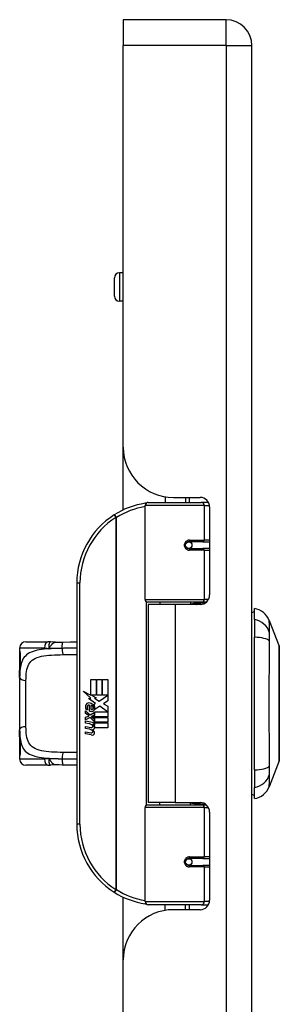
# Model space of a CAD drawing. Header units: inches. Extents: x 4 to 134, y 7 to 73.
# Tile 75 of 88: x 32.24 to 33.86, y 45.45 to 51.57. Entities that reach past the tile are written whole.
import ezdxf

# ---------------------------------------------------------------- set-up
doc = ezdxf.new("R2010")
doc.units = ezdxf.units.IN
doc.header["$MEASUREMENT"] = 0
doc.layers.add('Visible Edges(ANSI)', color=7, linetype='Continuous', lineweight=25)
doc.layers.add('Visible Tangent Edges(ANSI)', color=7, linetype='Continuous', lineweight=25)

msp = doc.modelspace()

# ---------------------------------------------------------------- linework, layer by layer
at = {"layer": 'Visible Edges(ANSI)'}
for p, q in [((32.8842, 51.5734), (32.8842, 51.4124)), ((33.5232, 51.5734), (32.8842, 51.5734)), ((32.8842, 48.9164), (32.8842, 51.4124)), ((33.6842, 15.9314), (33.6842, 51.4124)), ((32.8842, 50.0007), (32.8603, 50.0007)), ((32.8288, 49.855), (32.8288, 49.9692)), ((32.8842, 49.8235), (32.8603, 49.8235)), ((32.8842, 48.527), (32.8842, 48.9164)), ((33.1442, 48.6088), (33.1442, 48.5734)), ((33.1962, 48.6044), (33.3621, 48.6044)), ((33.2702, 48.6044), (33.2702, 48.5734)), ((33.0197, 47.9691), (33.0197, 48.5537)), ((33.0394, 48.5734), (33.3693, 48.5734)), ((33.4141, 48.5734), (33.3693, 48.5734)), ((33.4212, 48.5454), (33.4212, 47.998)), ((33.2866, 48.3287), (33.287, 48.3267)), ((33.2919, 48.3274), (33.2868, 48.3274)), ((33.3788, 48.3293), (33.2919, 48.3293)), ((33.2919, 48.286), (33.3788, 48.286)), ((33.2942, 48.3272), (33.2942, 48.3292)), ((33.2949, 48.2882), (33.2954, 48.286)), ((33.3788, 48.3293), (33.4212, 48.3293)), ((33.4212, 48.286), (33.3788, 48.286)), ((32.5947, 48.0734), (32.5947, 46.5734)), ((33.3731, 47.9533), (33.0354, 47.9533)), ((33.2072, 47.9389), (33.0392, 47.9389)), ((33.0392, 47.9389), (33.0392, 46.7079)), ((33.1117, 47.9533), (33.1117, 47.9389)), ((33.3621, 47.9389), (33.2072, 47.9389)), ((33.3027, 47.9533), (33.3027, 47.9389)), ((33.3731, 47.9533), (33.4008, 47.9533)), ((33.6999, 47.8459), (33.6999, 47.914)), ((33.6999, 47.8459), (33.6999, 47.7352)), ((33.7924, 47.84), (33.8545, 47.6803)), ((33.6999, 46.9117), (33.6999, 47.7352)), ((32.2787, 47.7073), (32.4141, 47.7073)), ((32.2393, 47.6679), (32.2393, 47.6482)), ((32.2393, 47.6482), (32.2393, 47.5244)), ((32.2393, 47.486), (32.2393, 47.5244)), ((32.2393, 47.486), (32.2393, 47.1608)), ((32.6826, 47.4734), (32.7147, 47.4734)), ((32.6826, 47.3764), (32.6826, 47.4734)), ((32.7147, 47.4734), (32.7147, 47.3747)), ((32.7192, 47.4734), (32.7513, 47.4734)), ((32.7192, 47.3747), (32.7192, 47.4734)), ((32.7513, 47.4734), (32.7513, 47.3747)), ((32.7555, 47.3747), (32.7555, 47.4734)), ((32.7555, 47.4734), (32.7876, 47.4734)), ((32.7876, 47.4734), (32.7876, 47.3396)), ((32.6349, 47.4013), (32.6826, 47.3764)), ((32.6811, 47.3574), (32.6349, 47.4013)), ((32.6859, 47.3747), (32.7153, 47.3594)), ((32.7147, 47.3747), (32.6859, 47.3747)), ((32.7513, 47.3747), (32.7192, 47.3747)), ((32.7333, 47.3378), (32.787, 47.3747)), ((32.787, 47.3747), (32.7555, 47.3747)), ((32.6669, 47.3554), (32.6811, 47.3574)), ((32.711, 47.324), (32.6669, 47.3554)), ((32.673, 47.2769), (32.673, 47.3135)), ((32.682, 47.312), (32.682, 47.288)), ((32.6994, 47.3171), (32.711, 47.324)), ((32.7153, 47.3594), (32.7053, 47.3575)), ((32.7053, 47.3575), (32.7333, 47.3378)), ((32.7374, 47.3078), (32.7075, 47.2871)), ((32.7864, 47.2712), (32.7374, 47.3078)), ((32.7876, 47.3396), (32.7615, 47.322)), ((32.7615, 47.322), (32.7876, 47.3081)), ((32.7876, 47.3081), (32.7876, 47.2412)), ((32.6493, 47.2781), (32.6772, 47.2535)), ((32.6493, 47.2619), (32.6493, 47.2781)), ((32.6688, 47.2484), (32.6493, 47.2619)), ((32.6493, 47.2385), (32.6688, 47.246)), ((32.661, 47.2835), (32.652, 47.2835)), ((32.6688, 47.246), (32.6688, 47.2484)), ((32.6772, 47.2535), (32.7039, 47.2673)), ((32.7039, 47.2511), (32.6855, 47.2433)), ((32.6855, 47.2433), (32.6855, 47.2412)), ((32.6855, 47.2412), (32.7039, 47.2279)), ((32.6891, 47.2412), (32.7068, 47.2487)), ((32.7876, 47.2412), (32.6891, 47.2412)), ((32.7039, 47.2673), (32.7039, 47.2511)), ((32.7068, 47.2712), (32.7864, 47.2712)), ((32.7068, 47.2487), (32.7068, 47.2712)), ((32.6493, 47.2223), (32.6493, 47.2385)), ((32.6774, 47.2358), (32.6493, 47.2223)), ((32.6493, 47.2154), (32.7039, 47.2058)), ((32.6493, 47.2022), (32.6493, 47.2154)), ((32.6718, 47.1983), (32.6493, 47.2022)), ((32.6493, 47.1815), (32.6838, 47.1754)), ((32.6493, 47.1683), (32.6493, 47.1815)), ((32.7039, 47.2115), (32.6774, 47.2358)), ((32.6943, 47.1953), (32.6943, 47.1924)), ((32.7039, 47.1944), (32.6943, 47.1953)), ((32.6964, 47.237), (32.7876, 47.237)), ((32.7068, 47.2295), (32.6964, 47.237)), ((32.7006, 47.1914), (32.7068, 47.1908)), ((32.7039, 47.2279), (32.7039, 47.2115)), ((32.7039, 47.2058), (32.7039, 47.1944)), ((32.7068, 47.2073), (32.7068, 47.2295)), ((32.7876, 47.2073), (32.7068, 47.2073)), ((32.7068, 47.2031), (32.7876, 47.2031)), ((32.7068, 47.1908), (32.7068, 47.2031)), ((32.7876, 47.237), (32.7876, 47.2073)), ((32.7876, 47.2031), (32.7876, 47.1734)), ((32.2393, 47.1224), (32.2393, 47.1608)), ((32.2393, 47.1224), (32.2393, 46.9986)), ((32.6718, 47.1644), (32.6493, 47.1683)), ((32.6493, 47.1479), (32.6838, 47.1418)), ((32.6493, 47.1347), (32.6493, 47.1479)), ((32.6836, 47.1281), (32.6493, 47.1347)), ((32.7876, 47.1734), (32.7081, 47.1734)), ((32.2393, 46.9986), (32.2393, 46.9789)), ((32.4141, 46.9396), (32.2787, 46.9396)), ((33.8545, 46.9665), (33.7924, 46.8068)), ((33.6999, 46.9117), (33.6999, 46.8009)), ((33.6999, 46.7329), (33.6999, 46.8009)), ((33.0354, 46.6935), (33.3731, 46.6935)), ((33.2072, 46.7079), (33.0392, 46.7079)), ((33.1117, 46.6935), (33.1117, 46.7079)), ((33.2072, 46.7079), (33.3621, 46.7079)), ((33.3027, 46.6935), (33.3027, 46.7079)), ((33.4008, 46.6935), (33.3731, 46.6935)), ((33.0197, 46.0931), (33.0197, 46.6778)), ((33.4212, 46.6489), (33.4212, 46.1015)), ((33.3788, 46.3608), (33.2919, 46.3608)), ((33.2949, 46.3586), (33.2954, 46.3608)), ((33.3788, 46.3608), (33.4212, 46.3608)), ((33.2866, 46.3182), (33.287, 46.3201)), ((33.2868, 46.3195), (33.2919, 46.3195)), ((33.2919, 46.3175), (33.3788, 46.3175)), ((33.2942, 46.3196), (33.2942, 46.3176)), ((33.4212, 46.3175), (33.3788, 46.3175)), ((32.8842, 45.7304), (32.8842, 46.1199)), ((33.3693, 46.0734), (33.0394, 46.0734)), ((33.1442, 46.0381), (33.1442, 46.0734)), ((33.3621, 46.0424), (33.1962, 46.0424)), ((33.2702, 46.0424), (33.2702, 46.0734)), ((33.3693, 46.0734), (33.4141, 46.0734)), ((32.8842, 35.2649), (32.8842, 45.7304))]:
    msp.add_line(p, q, dxfattribs=at)
at = {"layer": 'Visible Edges(ANSI)', "flags": 128}
for points in [[(33.0267, 48.5688), (33.0264, 48.5687), (33.0262, 48.5687), (33.0259, 48.5687), (33.0257, 48.5686), (33.0254, 48.5686), (33.0252, 48.5686), (33.0249, 48.5685), (33.0247, 48.5685), (33.0244, 48.5685), (33.0242, 48.5684), (33.0239, 48.5684), (33.0237, 48.5684), (33.0234, 48.5683), (33.0232, 48.5683), (33.023, 48.5683), (33.0227, 48.5682), (33.0225, 48.5682), (33.0222, 48.5681), (33.022, 48.5681), (33.0217, 48.5681), (33.0215, 48.568), (33.0212, 48.568), (33.021, 48.568), (33.0207, 48.5679)], [(33.2919, 48.286), (33.2892, 48.2862), (33.2866, 48.2867), (33.284, 48.2875), (33.2815, 48.2887), (33.2792, 48.2901), (33.277, 48.2919), (33.2751, 48.294), (33.2734, 48.2964), (33.272, 48.299), (33.271, 48.3018), (33.2704, 48.3047), (33.2702, 48.3077), (33.2704, 48.3106), (33.271, 48.3135), (33.272, 48.3163), (33.2733, 48.3189), (33.275, 48.3213), (33.277, 48.3234), (33.2792, 48.3252), (33.2815, 48.3267), (33.284, 48.3279), (33.2866, 48.3287), (33.2892, 48.3292), (33.2919, 48.3293)], [(33.3389, 47.9389), (33.3414, 47.9399), (33.3439, 47.9409), (33.3464, 47.9418), (33.349, 47.9427), (33.3515, 47.9435), (33.354, 47.9443), (33.3566, 47.9451), (33.3591, 47.9459), (33.3617, 47.9466), (33.3642, 47.9472), (33.3668, 47.9479), (33.3694, 47.9485), (33.3719, 47.949), (33.3745, 47.9496), (33.3771, 47.9501), (33.3797, 47.9505), (33.3822, 47.9509), (33.3848, 47.9513), (33.3874, 47.9517), (33.39, 47.952), (33.3926, 47.9523), (33.3952, 47.9525), (33.3978, 47.9528), (33.4003, 47.9529)], [(32.4313, 47.706), (32.4305, 47.7061), (32.4298, 47.7062), (32.4291, 47.7063), (32.4284, 47.7064), (32.4277, 47.7065), (32.4269, 47.7066), (32.4262, 47.7067), (32.4255, 47.7067), (32.4248, 47.7068), (32.424, 47.7069), (32.4233, 47.7069), (32.4226, 47.707), (32.4219, 47.707), (32.4212, 47.7071), (32.4205, 47.7071), (32.4197, 47.7071), (32.419, 47.7072), (32.4183, 47.7072), (32.4176, 47.7072), (32.4169, 47.7072), (32.4162, 47.7073), (32.4155, 47.7073), (32.4148, 47.7073), (32.4141, 47.7073)], [(32.4616, 47.7045), (32.4464, 47.7045), (32.4313, 47.706)], [(32.4616, 47.7045), (32.4854, 47.7053), (32.5097, 47.7058)], [(32.5097, 47.7058), (32.5525, 47.7065), (32.5947, 47.7071)], [(33.8548, 46.9683), (33.8548, 46.9687), (33.8548, 46.97), (33.8548, 46.9722), (33.8548, 46.9751), (33.8548, 46.9789), (33.8549, 46.9836), (33.8549, 46.989), (33.8549, 46.9953), (33.8549, 47.0024), (33.8549, 47.0103), (33.8549, 47.0188), (33.855, 47.0281), (33.855, 47.0381), (33.855, 47.0488), (33.855, 47.0602), (33.855, 47.0721), (33.855, 47.0847), (33.855, 47.0979), (33.855, 47.1116), (33.855, 47.1258), (33.8549, 47.1405), (33.8549, 47.1556), (33.8549, 47.1712), (33.8549, 47.1872), (33.8549, 47.2035), (33.8549, 47.2201), (33.8548, 47.237), (33.8548, 47.254), (33.8548, 47.2712), (33.8548, 47.2884), (33.8548, 47.3058), (33.8548, 47.3233), (33.8548, 47.3408), (33.8548, 47.3583), (33.8548, 47.3756), (33.8548, 47.3928), (33.8548, 47.4098), (33.8549, 47.4266), (33.8549, 47.4431), (33.8549, 47.4595), (33.8549, 47.4755), (33.8549, 47.4911), (33.8549, 47.5064), (33.855, 47.5211), (33.855, 47.5353), (33.855, 47.549), (33.855, 47.5622), (33.855, 47.5748), (33.855, 47.5867), (33.855, 47.5981), (33.855, 47.6087), (33.855, 47.6187), (33.8549, 47.628), (33.8549, 47.6366), (33.8549, 47.6444), (33.8549, 47.6515), (33.8549, 47.6578), (33.8549, 47.6633), (33.8548, 47.6679), (33.8548, 47.6717), (33.8548, 47.6747), (33.8548, 47.6768), (33.8548, 47.6781), (33.8548, 47.6785)], [(32.2432, 47.5841), (32.2441, 47.591), (32.2448, 47.5993), (32.245, 47.6082), (32.2448, 47.6172), (32.2442, 47.6256), (32.2433, 47.6328), (32.2424, 47.638), (32.242, 47.6396), (32.2418, 47.6403)], [(32.2393, 47.5244), (32.2395, 47.5399), (32.2402, 47.5551), (32.2413, 47.5698), (32.2432, 47.5841)], [(32.2432, 47.0628), (32.2413, 47.077), (32.2402, 47.0917), (32.2395, 47.1069), (32.2393, 47.1224)], [(32.2418, 47.0066), (32.242, 47.0072), (32.2424, 47.0088), (32.2433, 47.0141), (32.2442, 47.0213), (32.2448, 47.0296), (32.245, 47.0387), (32.2448, 47.0476), (32.2441, 47.0559), (32.2432, 47.0628)], [(32.4141, 46.9396), (32.4148, 46.9396), (32.4155, 46.9396), (32.4162, 46.9396), (32.4169, 46.9396), (32.4176, 46.9396), (32.4183, 46.9396), (32.419, 46.9397), (32.4197, 46.9397), (32.4205, 46.9397), (32.4212, 46.9398), (32.4219, 46.9398), (32.4226, 46.9399), (32.4233, 46.9399), (32.424, 46.94), (32.4248, 46.9401), (32.4255, 46.9401), (32.4262, 46.9402), (32.4269, 46.9403), (32.4277, 46.9404), (32.4284, 46.9404), (32.4291, 46.9405), (32.4298, 46.9406), (32.4305, 46.9407), (32.4313, 46.9408)], [(32.4616, 46.9424), (32.4464, 46.9423), (32.4313, 46.9408)], [(32.5097, 46.941), (32.4854, 46.9415), (32.4616, 46.9424)], [(32.5947, 46.9398), (32.5525, 46.9403), (32.5097, 46.941)], [(33.4003, 46.6939), (33.3978, 46.6941), (33.3952, 46.6943), (33.3926, 46.6946), (33.39, 46.6948), (33.3874, 46.6952), (33.3848, 46.6955), (33.3822, 46.6959), (33.3797, 46.6963), (33.3771, 46.6968), (33.3745, 46.6973), (33.3719, 46.6978), (33.3694, 46.6984), (33.3668, 46.699), (33.3642, 46.6996), (33.3617, 46.7003), (33.3591, 46.701), (33.3566, 46.7017), (33.354, 46.7025), (33.3515, 46.7033), (33.349, 46.7042), (33.3464, 46.7051), (33.3439, 46.706), (33.3414, 46.7069), (33.3389, 46.7079)], [(33.2919, 46.3175), (33.2892, 46.3177), (33.2866, 46.3182), (33.284, 46.319), (33.2815, 46.3202), (33.2792, 46.3216), (33.277, 46.3235), (33.275, 46.3256), (33.2733, 46.328), (33.272, 46.3306), (33.271, 46.3334), (33.2704, 46.3362), (33.2702, 46.3392), (33.2704, 46.3422), (33.271, 46.345), (33.272, 46.3478), (33.2734, 46.3504), (33.2751, 46.3528), (33.277, 46.3549), (33.2792, 46.3567), (33.2815, 46.3582), (33.284, 46.3593), (33.2866, 46.3602), (33.2892, 46.3607), (33.2919, 46.3608)], [(33.0207, 46.0789), (33.021, 46.0789), (33.0212, 46.0789), (33.0215, 46.0788), (33.0217, 46.0788), (33.022, 46.0787), (33.0222, 46.0787), (33.0225, 46.0787), (33.0227, 46.0786), (33.023, 46.0786), (33.0232, 46.0786), (33.0234, 46.0785), (33.0237, 46.0785), (33.0239, 46.0785), (33.0242, 46.0784), (33.0244, 46.0784), (33.0247, 46.0784), (33.0249, 46.0783), (33.0252, 46.0783), (33.0254, 46.0782), (33.0257, 46.0782), (33.0259, 46.0782), (33.0262, 46.0781), (33.0264, 46.0781), (33.0267, 46.0781)]]:
    msp.add_lwpolyline(points, dxfattribs=at)
at = {"layer": 'Visible Edges(ANSI)'}
for centre in [(33.2919, 48.3077), (33.2919, 46.3392)]:
    msp.add_circle(centre, 0.0197, dxfattribs=at)
for centre, radius, start, end in [((33.5232, 51.4124), 0.161, 0, 90), ((32.8603, 49.9692), 0.0315, 90, 180), ((32.8603, 49.855), 0.0315, 180, 270), ((33.1962, 48.9164), 0.312, 180, 270), ((33.3621, 48.5454), 0.0591, 0, 90), ((33.0947, 48.0734), 0.5, 98.5081, 122.23771), ((33.0394, 48.5537), 0.0197, 90, 180), ((33.0947, 48.0734), 0.5, 122.23771, 180), ((33.2919, 48.3077), 0.0217, 279.14701, 90), ((33.3621, 47.998), 0.0591, 270, 0), ((33.0354, 47.9691), 0.0157, 180, 270), ((33.6823, 47.7972), 0.1181, 21.25051, 81.39905), ((33.7078, 47.8549), 0.0394, 101.53696, 126.8699), ((32.2787, 47.6679), 0.0394, 90, 180), ((33.8499, 47.6785), 0.00492, 0.20877, 21.25051), ((32.259, 47.6482), 0.0197, 180, 213.12003), ((32.71, 47.3016), 0.0607, 171.56052, 197.33425), ((32.6694, 47.3076), 0.0197, 86.56465, 171.56052), ((32.6894, 47.2953), 0.0307, 154.67838, 202.56091), ((32.6703, 47.3043), 0.0096, 73.52609, 154.67838), ((32.6682, 47.2876), 0.0398, 44.16843, 86.56465), ((32.68, 47.2953), 0.0168, 19.37968, 82.99755), ((32.6753, 47.2945), 0.0299, 350.40854, 44.16843), ((32.6753, 47.2945), 0.033, 347.07905, 43.17854), ((32.6844, 47.3027), 0.0282, 246.15553, 293.84447), ((32.6866, 47.2964), 0.00955, 241.45471, 321.16516), ((32.6855, 47.2973), 0.0109, 321.16516, 19.37968), ((32.6897, 47.2908), 0.0152, 293.84447, 355.08017), ((32.6637, 47.1525), 0.0465, 57.59924, 80), ((32.6819, 47.1811), 0.0126, 6.03001, 57.59924), ((32.6885, 47.1818), 0.006, 293.55712, 6.03001), ((32.6814, 47.1721), 0.024, 359.47765, 57.41137), ((32.6841, 47.1739), 0.024, 358.79525, 46.5849), ((32.6644, 47.1185), 0.0465, 58.55841, 80.82565), ((32.6891, 47.1563), 0.0288, 259, 288.47479), ((32.6859, 47.1876), 0.0123, 260, 293.55712), ((32.6859, 47.154), 0.0123, 259.9922, 293.54875), ((32.6819, 47.1475), 0.0126, 6.10268, 57.60833), ((32.6885, 47.1482), 0.006, 293.54875, 6.10268), ((32.6898, 47.1899), 0.0288, 273.6169, 286.9928), ((32.6808, 47.1391), 0.0246, 359.6788, 63.95078), ((32.6952, 47.172), 0.0101, 286.9928, 359.47765), ((32.6949, 47.139), 0.0105, 288.47479, 359.6788), ((32.259, 46.9986), 0.0197, 146.88001, 180), ((32.2787, 46.9789), 0.0394, 180, 270), ((33.8499, 46.9683), 0.00492, 338.74949, 359.79123), ((33.7078, 46.7919), 0.0394, 233.1301, 258.46304), ((33.6823, 46.8497), 0.1181, 278.60095, 338.74949), ((33.0354, 46.6778), 0.0157, 90, 180), ((33.3621, 46.6489), 0.0591, 0, 90), ((33.0947, 46.5734), 0.5, 180, 237.76229), ((33.2919, 46.3392), 0.0217, 270, 80.85299), ((33.0947, 46.5734), 0.5, 237.76229, 261.4919), ((33.0394, 46.0931), 0.0197, 180, 270), ((33.3621, 46.1015), 0.0591, 270, 0), ((33.1962, 45.7304), 0.312, 90, 180)]:
    msp.add_arc(centre, radius, start, end, dxfattribs=at)
at = {"layer": 'Visible Tangent Edges(ANSI)'}
for p, q in [((33.5232, 51.4124), (33.5232, 51.5734)), ((33.5232, 51.4124), (32.8842, 51.4124)), ((33.5232, 51.4124), (33.5232, 15.9314)), ((33.5232, 51.4124), (33.6842, 51.4124)), ((32.8603, 50.0007), (32.8603, 49.8235)), ((33.295, 48.6044), (33.295, 48.5734)), ((33.3883, 48.5537), (33.0197, 48.5537)), ((33.3883, 48.5537), (33.4206, 48.5537)), ((33.3883, 48.5537), (33.3883, 48.3392)), ((32.828, 48.4963), (32.8385, 48.4797)), ((32.8385, 48.4797), (32.8385, 46.1672)), ((32.8385, 48.4797), (32.8422, 48.4797)), ((32.8422, 46.1672), (32.8422, 48.4797)), ((33.295, 48.3291), (33.295, 48.3271)), ((33.295, 48.2883), (33.295, 48.2875)), ((33.2966, 48.3392), (33.3883, 48.3392)), ((33.4212, 48.3392), (33.3883, 48.3392)), ((33.3883, 48.2762), (33.2966, 48.2762)), ((33.3883, 48.2762), (33.3883, 47.9691)), ((33.3883, 48.2762), (33.4212, 48.2762)), ((32.5947, 48.0734), (32.6144, 48.0734)), ((32.6144, 46.5734), (32.6144, 48.0734)), ((33.0197, 47.9691), (33.3883, 47.9691)), ((33.0274, 47.9556), (33.0274, 46.6913)), ((33.2072, 47.9389), (33.2072, 46.7079)), ((33.4137, 47.9691), (33.3883, 47.9691)), ((32.394, 47.6679), (32.2393, 47.6679)), ((32.2393, 47.6482), (32.2399, 47.6482)), ((32.2787, 47.1794), (32.2787, 47.4675)), ((32.2399, 46.9986), (32.2393, 46.9986)), ((32.2393, 46.9789), (32.394, 46.9789)), ((33.3883, 46.6778), (33.0197, 46.6778)), ((33.3883, 46.6778), (33.4137, 46.6778)), ((33.3883, 46.6778), (33.3883, 46.3707)), ((32.6144, 46.5734), (32.5947, 46.5734)), ((33.295, 46.3593), (33.295, 46.3586)), ((33.2966, 46.3707), (33.3883, 46.3707)), ((33.4212, 46.3707), (33.3883, 46.3707)), ((33.295, 46.3197), (33.295, 46.3178)), ((33.3883, 46.3077), (33.2966, 46.3077)), ((33.3883, 46.3077), (33.3883, 46.0931)), ((33.3883, 46.3077), (33.4212, 46.3077)), ((32.8385, 46.1672), (32.828, 46.1505)), ((32.8422, 46.1672), (32.8385, 46.1672)), ((33.0197, 46.0931), (33.3883, 46.0931)), ((33.4206, 46.0931), (33.3883, 46.0931)), ((33.295, 46.0734), (33.295, 46.0424))]:
    msp.add_line(p, q, dxfattribs=at)
at = {"layer": 'Visible Tangent Edges(ANSI)', "flags": 128}
for points in [[(33.2966, 48.3392), (33.2925, 48.3389), (33.2885, 48.3382), (33.2845, 48.337), (33.2807, 48.3354), (33.277, 48.3332), (33.2737, 48.3305), (33.2707, 48.3275), (33.2681, 48.324), (33.2661, 48.3202), (33.2646, 48.3161), (33.2636, 48.3119), (33.2633, 48.3076), (33.2636, 48.3033), (33.2646, 48.2991), (33.2661, 48.2951), (33.2682, 48.2913), (33.2707, 48.2878), (33.2737, 48.2848), (33.2771, 48.2822), (33.2807, 48.28), (33.2846, 48.2783), (33.2885, 48.2771), (33.2925, 48.2764), (33.2966, 48.2762)], [(33.4006, 47.9532), (33.3965, 47.9531), (33.3923, 47.9529), (33.3882, 47.9527), (33.384, 47.9525), (33.3799, 47.9522), (33.3757, 47.9519), (33.3716, 47.9515), (33.3674, 47.9511), (33.3633, 47.9507), (33.3592, 47.9503), (33.3551, 47.9498), (33.351, 47.9492), (33.3469, 47.9486), (33.3428, 47.948), (33.3387, 47.9474), (33.3346, 47.9467), (33.3306, 47.9459), (33.3265, 47.9452), (33.3225, 47.9444), (33.3185, 47.9435), (33.3145, 47.9426), (33.3105, 47.9417), (33.3066, 47.9407), (33.3026, 47.9397)], [(33.7939, 47.7634), (33.7938, 47.7716), (33.7937, 47.7771), (33.7937, 47.7825), (33.7936, 47.7877), (33.7936, 47.7926), (33.7935, 47.7973), (33.7934, 47.8018), (33.7933, 47.806), (33.7933, 47.81), (33.7932, 47.8138), (33.7931, 47.8174), (33.793, 47.8207), (33.7929, 47.8237), (33.7928, 47.8265), (33.7928, 47.829), (33.7927, 47.8313), (33.7926, 47.8334), (33.7925, 47.8351), (33.7925, 47.8366), (33.7924, 47.8378), (33.7924, 47.8388), (33.7924, 47.8395), (33.7924, 47.8399), (33.7924, 47.84)], [(33.7939, 47.712), (33.7939, 47.7148), (33.7938, 47.7175), (33.7938, 47.7202), (33.7938, 47.7229), (33.7938, 47.7255), (33.7938, 47.728), (33.7938, 47.7305), (33.7937, 47.733), (33.7937, 47.7354), (33.7937, 47.7377), (33.7937, 47.74), (33.7937, 47.7422), (33.7937, 47.7443), (33.7937, 47.7464), (33.7937, 47.7484), (33.7937, 47.7504), (33.7938, 47.7523), (33.7938, 47.7541), (33.7938, 47.7558), (33.7938, 47.7575), (33.7938, 47.7591), (33.7938, 47.7606), (33.7939, 47.762), (33.7939, 47.7634)], [(32.4313, 47.706), (32.4305, 47.706), (32.4296, 47.7059), (32.4288, 47.7055), (32.428, 47.705), (32.4272, 47.7043), (32.4264, 47.7034), (32.4257, 47.7024), (32.425, 47.7011), (32.4243, 47.6997), (32.4236, 47.6982), (32.423, 47.6964), (32.4225, 47.6946), (32.422, 47.6926), (32.4216, 47.6904), (32.4212, 47.6882), (32.4209, 47.6858), (32.4207, 47.6834), (32.4206, 47.6808), (32.4206, 47.6782), (32.4208, 47.6754), (32.421, 47.6726), (32.4215, 47.6697), (32.4221, 47.6668), (32.4228, 47.6638)], [(32.4228, 47.6638), (32.4242, 47.6664), (32.4256, 47.669), (32.4271, 47.6716), (32.4285, 47.6741), (32.4299, 47.6766), (32.4314, 47.679), (32.4328, 47.6814), (32.4343, 47.6837), (32.4359, 47.686), (32.4374, 47.6881), (32.439, 47.6902), (32.4406, 47.6921), (32.4423, 47.6939), (32.444, 47.6956), (32.4457, 47.6972), (32.4474, 47.6986), (32.4491, 47.6999), (32.4509, 47.701), (32.4526, 47.702), (32.4544, 47.7028), (32.4562, 47.7035), (32.458, 47.704), (32.4598, 47.7043), (32.4616, 47.7045)], [(32.504, 47.6665), (32.5039, 47.6688), (32.5039, 47.6711), (32.504, 47.6735), (32.504, 47.6759), (32.5041, 47.6783), (32.5042, 47.6807), (32.5043, 47.6831), (32.5045, 47.6854), (32.5047, 47.6877), (32.5049, 47.6899), (32.5051, 47.692), (32.5054, 47.694), (32.5057, 47.6959), (32.506, 47.6976), (32.5063, 47.6992), (32.5066, 47.7006), (32.507, 47.7019), (32.5074, 47.7029), (32.5077, 47.7038), (32.5081, 47.7046), (32.5085, 47.7051), (32.5089, 47.7055), (32.5093, 47.7057), (32.5097, 47.7058)], [(33.7939, 46.9348), (33.7937, 46.9684), (33.7936, 46.9994), (33.7935, 47.0308), (33.7933, 47.0624), (33.7932, 47.0944), (33.793, 47.1266), (33.7928, 47.159), (33.7927, 47.1916), (33.7925, 47.2243), (33.7924, 47.2572), (33.7924, 47.2902), (33.7924, 47.3232), (33.7924, 47.3563), (33.7924, 47.3893), (33.7925, 47.4221), (33.7927, 47.4549), (33.7928, 47.4875), (33.793, 47.52), (33.7932, 47.5522), (33.7933, 47.5843), (33.7935, 47.616), (33.7936, 47.6474), (33.7937, 47.6785), (33.7939, 47.712)], [(33.8545, 47.6803), (33.8545, 47.6802), (33.8545, 47.6797), (33.8545, 47.679), (33.8545, 47.6779), (33.8545, 47.6766), (33.8545, 47.6749), (33.8545, 47.673), (33.8545, 47.6707), (33.8545, 47.6682), (33.8546, 47.6654), (33.8546, 47.6623), (33.8546, 47.659), (33.8546, 47.6553), (33.8546, 47.6514), (33.8547, 47.6472), (33.8547, 47.6428), (33.8547, 47.638), (33.8547, 47.6331), (33.8547, 47.6278), (33.8548, 47.6223), (33.8548, 47.6166), (33.8548, 47.6107), (33.8548, 47.6045), (33.8548, 47.598)], [(32.4228, 47.6638), (32.4067, 47.6626), (32.3911, 47.6611), (32.3761, 47.6593), (32.3616, 47.6571), (32.3478, 47.6544), (32.3348, 47.6512), (32.3226, 47.6474), (32.3112, 47.6429), (32.3007, 47.6378), (32.2911, 47.6321), (32.2824, 47.6257), (32.2746, 47.6187), (32.2676, 47.6109), (32.2616, 47.6025), (32.2565, 47.5934), (32.2522, 47.5836), (32.2486, 47.5732), (32.2458, 47.5623), (32.2435, 47.5507), (32.2418, 47.5387), (32.2406, 47.5261), (32.2399, 47.5131), (32.2394, 47.4998), (32.2393, 47.486)], [(32.2432, 47.581), (32.2437, 47.5839), (32.2441, 47.587), (32.2445, 47.5903), (32.2448, 47.5938), (32.2451, 47.5974), (32.2452, 47.6012), (32.2454, 47.605), (32.2454, 47.6089), (32.2454, 47.6128), (32.2452, 47.6166), (32.245, 47.6203), (32.2448, 47.624), (32.2444, 47.6275), (32.2441, 47.6308), (32.2436, 47.6339), (32.2432, 47.6368), (32.2427, 47.6393), (32.2423, 47.6416), (32.2418, 47.6436), (32.2414, 47.6452), (32.2409, 47.6465), (32.2406, 47.6474), (32.2402, 47.648), (32.2399, 47.6482)], [(32.2787, 47.4675), (32.2788, 47.482), (32.2794, 47.496), (32.2804, 47.5096), (32.282, 47.5225), (32.2843, 47.5348), (32.2874, 47.5464), (32.2913, 47.5572), (32.2962, 47.5673), (32.3022, 47.5764), (32.3093, 47.5847), (32.3176, 47.5921), (32.327, 47.5987), (32.3375, 47.6045), (32.349, 47.6094), (32.3617, 47.6136), (32.3754, 47.617), (32.39, 47.6197), (32.4055, 47.6219), (32.4216, 47.6236), (32.4384, 47.6249), (32.4558, 47.6259), (32.4736, 47.6265), (32.4918, 47.627), (32.5103, 47.6273)], [(32.394, 47.6679), (32.3952, 47.6679), (32.3964, 47.6679), (32.3976, 47.6679), (32.3988, 47.6678), (32.4, 47.6677), (32.4012, 47.6677), (32.4024, 47.6676), (32.4036, 47.6675), (32.4048, 47.6674), (32.406, 47.6672), (32.4072, 47.6671), (32.4084, 47.6669), (32.4096, 47.6667), (32.4108, 47.6665), (32.412, 47.6663), (32.4132, 47.6661), (32.4144, 47.6659), (32.4156, 47.6656), (32.4168, 47.6653), (32.418, 47.6651), (32.4192, 47.6648), (32.4204, 47.6644), (32.4216, 47.6641), (32.4228, 47.6638)], [(32.504, 47.6665), (32.5005, 47.6664), (32.497, 47.6664), (32.4935, 47.6663), (32.49, 47.6662), (32.4866, 47.6662), (32.4831, 47.6661), (32.4797, 47.666), (32.4762, 47.666), (32.4728, 47.6659), (32.4694, 47.6658), (32.466, 47.6657), (32.4626, 47.6656), (32.4592, 47.6655), (32.4558, 47.6654), (32.4525, 47.6652), (32.4491, 47.6651), (32.4458, 47.665), (32.4424, 47.6648), (32.4391, 47.6647), (32.4358, 47.6645), (32.4326, 47.6643), (32.4293, 47.6642), (32.4261, 47.664), (32.4228, 47.6638)], [(32.5947, 47.6678), (32.591, 47.6678), (32.5873, 47.6678), (32.5835, 47.6677), (32.5798, 47.6677), (32.5761, 47.6676), (32.5723, 47.6676), (32.5686, 47.6675), (32.5648, 47.6675), (32.561, 47.6674), (32.5573, 47.6674), (32.5535, 47.6673), (32.5497, 47.6672), (32.5459, 47.6672), (32.5421, 47.6671), (32.5383, 47.667), (32.5345, 47.667), (32.5307, 47.6669), (32.5269, 47.6668), (32.5231, 47.6668), (32.5193, 47.6667), (32.5154, 47.6666), (32.5116, 47.6666), (32.5078, 47.6665), (32.504, 47.6665)], [(32.5103, 47.6273), (32.5138, 47.6273), (32.5174, 47.6273), (32.5209, 47.6274), (32.5245, 47.6274), (32.528, 47.6275), (32.5316, 47.6275), (32.5351, 47.6276), (32.5386, 47.6276), (32.5422, 47.6277), (32.5457, 47.6278), (32.5492, 47.6278), (32.5528, 47.6279), (32.5563, 47.6279), (32.5598, 47.6279), (32.5633, 47.628), (32.5668, 47.628), (32.5703, 47.6281), (32.5738, 47.6281), (32.5773, 47.6282), (32.5808, 47.6282), (32.5843, 47.6283), (32.5878, 47.6283), (32.5912, 47.6283), (32.5947, 47.6284)], [(32.2393, 47.5244), (32.2393, 47.5269), (32.2393, 47.5295), (32.2394, 47.532), (32.2394, 47.5345), (32.2395, 47.537), (32.2395, 47.5394), (32.2396, 47.5419), (32.2397, 47.5443), (32.2398, 47.5467), (32.2399, 47.5491), (32.24, 47.5515), (32.2402, 47.5539), (32.2403, 47.5563), (32.2405, 47.5586), (32.2407, 47.5609), (32.2409, 47.5632), (32.2411, 47.5655), (32.2414, 47.5678), (32.2416, 47.57), (32.2419, 47.5723), (32.2422, 47.5745), (32.2425, 47.5767), (32.2429, 47.5789), (32.2432, 47.581)], [(33.8548, 47.551), (33.8548, 47.5349), (33.8548, 47.518), (33.8547, 47.5004), (33.8547, 47.4823), (33.8546, 47.4636), (33.8546, 47.4444), (33.8546, 47.4248), (33.8545, 47.405), (33.8545, 47.3848), (33.8545, 47.3645), (33.8545, 47.3439), (33.8545, 47.3233), (33.8545, 47.3027), (33.8545, 47.2822), (33.8545, 47.2619), (33.8545, 47.2418), (33.8546, 47.2218), (33.8546, 47.2022), (33.8546, 47.183), (33.8547, 47.1643), (33.8547, 47.1463), (33.8548, 47.1288), (33.8548, 47.112), (33.8548, 47.0959)], [(33.8548, 47.598), (33.8548, 47.5963), (33.8548, 47.5945), (33.8548, 47.5926), (33.8548, 47.5908), (33.8549, 47.589), (33.8549, 47.5871), (33.8549, 47.5852), (33.8549, 47.5833), (33.8549, 47.5814), (33.8549, 47.5795), (33.8549, 47.5776), (33.8549, 47.5756), (33.8549, 47.5736), (33.8549, 47.5716), (33.8549, 47.5696), (33.8549, 47.5676), (33.8549, 47.5656), (33.8549, 47.5636), (33.8549, 47.5615), (33.8548, 47.5594), (33.8548, 47.5573), (33.8548, 47.5552), (33.8548, 47.5531), (33.8548, 47.551)], [(32.5103, 47.0196), (32.4918, 47.0199), (32.4735, 47.0204), (32.4555, 47.0211), (32.4381, 47.022), (32.4213, 47.0233), (32.4051, 47.025), (32.3898, 47.0272), (32.3752, 47.0299), (32.3615, 47.0334), (32.3489, 47.0375), (32.3373, 47.0425), (32.3268, 47.0482), (32.3175, 47.0547), (32.3092, 47.0621), (32.3021, 47.0704), (32.2962, 47.0796), (32.2913, 47.0897), (32.2874, 47.1005), (32.2843, 47.1122), (32.282, 47.1245), (32.2804, 47.1374), (32.2794, 47.1509), (32.2788, 47.1649), (32.2787, 47.1794)], [(32.2393, 47.1608), (32.2394, 47.1471), (32.2399, 47.1338), (32.2407, 47.1208), (32.2419, 47.1083), (32.2436, 47.0962), (32.2458, 47.0847), (32.2487, 47.0737), (32.2522, 47.0632), (32.2565, 47.0534), (32.2616, 47.0443), (32.2676, 47.0359), (32.2745, 47.0281), (32.2823, 47.0211), (32.2911, 47.0147), (32.3007, 47.0091), (32.3112, 47.004), (32.3226, 46.9996), (32.3347, 46.9957), (32.3478, 46.9925), (32.3615, 46.9898), (32.376, 46.9875), (32.391, 46.9857), (32.4067, 46.9842), (32.4228, 46.9831)], [(32.2432, 47.0658), (32.2429, 47.068), (32.2425, 47.0702), (32.2422, 47.0724), (32.2419, 47.0746), (32.2416, 47.0768), (32.2414, 47.079), (32.2411, 47.0813), (32.2409, 47.0836), (32.2407, 47.0859), (32.2405, 47.0882), (32.2403, 47.0906), (32.2402, 47.0929), (32.24, 47.0953), (32.2399, 47.0977), (32.2398, 47.1001), (32.2397, 47.1025), (32.2396, 47.105), (32.2395, 47.1074), (32.2395, 47.1099), (32.2394, 47.1124), (32.2394, 47.1149), (32.2393, 47.1174), (32.2393, 47.1199), (32.2393, 47.1224)], [(32.2399, 46.9986), (32.2402, 46.9988), (32.2406, 46.9994), (32.2409, 47.0003), (32.2414, 47.0016), (32.2418, 47.0033), (32.2423, 47.0053), (32.2427, 47.0076), (32.2432, 47.0101), (32.2436, 47.013), (32.2441, 47.0161), (32.2444, 47.0194), (32.2448, 47.0229), (32.245, 47.0266), (32.2452, 47.0303), (32.2454, 47.0342), (32.2454, 47.038), (32.2454, 47.0419), (32.2452, 47.0457), (32.245, 47.0495), (32.2448, 47.0531), (32.2444, 47.0566), (32.2441, 47.0599), (32.2436, 47.063), (32.2432, 47.0658)], [(33.8548, 47.0959), (33.8548, 47.0937), (33.8548, 47.0916), (33.8548, 47.0895), (33.8548, 47.0874), (33.8549, 47.0854), (33.8549, 47.0833), (33.8549, 47.0813), (33.8549, 47.0792), (33.8549, 47.0772), (33.8549, 47.0752), (33.8549, 47.0732), (33.8549, 47.0713), (33.8549, 47.0693), (33.8549, 47.0674), (33.8549, 47.0654), (33.8549, 47.0635), (33.8549, 47.0616), (33.8549, 47.0598), (33.8549, 47.0579), (33.8548, 47.056), (33.8548, 47.0542), (33.8548, 47.0524), (33.8548, 47.0506), (33.8548, 47.0488)], [(32.5947, 47.0185), (32.5912, 47.0185), (32.5877, 47.0185), (32.5843, 47.0186), (32.5808, 47.0186), (32.5773, 47.0187), (32.5738, 47.0187), (32.5703, 47.0187), (32.5668, 47.0188), (32.5633, 47.0188), (32.5598, 47.0189), (32.5563, 47.0189), (32.5528, 47.019), (32.5493, 47.019), (32.5457, 47.0191), (32.5422, 47.0191), (32.5387, 47.0192), (32.5351, 47.0192), (32.5316, 47.0193), (32.528, 47.0193), (32.5245, 47.0194), (32.5209, 47.0194), (32.5174, 47.0195), (32.5138, 47.0195), (32.5103, 47.0196)], [(33.8548, 47.0488), (33.8548, 47.0424), (33.8548, 47.0362), (33.8548, 47.0302), (33.8548, 47.0245), (33.8547, 47.019), (33.8547, 47.0138), (33.8547, 47.0088), (33.8547, 47.0041), (33.8547, 46.9996), (33.8546, 46.9954), (33.8546, 46.9915), (33.8546, 46.9878), (33.8546, 46.9845), (33.8546, 46.9814), (33.8545, 46.9786), (33.8545, 46.976), (33.8545, 46.9738), (33.8545, 46.9719), (33.8545, 46.9703), (33.8545, 46.9689), (33.8545, 46.9679), (33.8545, 46.9672), (33.8545, 46.9667), (33.8545, 46.9666)], [(32.4228, 46.9831), (32.4216, 46.9827), (32.4204, 46.9824), (32.4192, 46.9821), (32.418, 46.9818), (32.4168, 46.9815), (32.4156, 46.9812), (32.4144, 46.981), (32.4132, 46.9807), (32.412, 46.9805), (32.4108, 46.9803), (32.4096, 46.9801), (32.4084, 46.9799), (32.4072, 46.9798), (32.406, 46.9796), (32.4048, 46.9795), (32.4036, 46.9794), (32.4024, 46.9793), (32.4012, 46.9792), (32.4, 46.9791), (32.3988, 46.979), (32.3976, 46.979), (32.3964, 46.979), (32.3952, 46.9789), (32.394, 46.9789)], [(32.4228, 46.9831), (32.4221, 46.9801), (32.4215, 46.9771), (32.421, 46.9742), (32.4208, 46.9714), (32.4206, 46.9687), (32.4206, 46.9661), (32.4207, 46.9635), (32.4209, 46.961), (32.4212, 46.9587), (32.4216, 46.9564), (32.422, 46.9543), (32.4225, 46.9523), (32.423, 46.9504), (32.4236, 46.9487), (32.4243, 46.9471), (32.425, 46.9457), (32.4257, 46.9445), (32.4264, 46.9434), (32.4272, 46.9425), (32.428, 46.9418), (32.4288, 46.9413), (32.4296, 46.941), (32.4305, 46.9408), (32.4313, 46.9408)], [(32.4616, 46.9424), (32.4598, 46.9425), (32.458, 46.9429), (32.4562, 46.9434), (32.4544, 46.944), (32.4526, 46.9448), (32.4509, 46.9458), (32.4491, 46.9469), (32.4474, 46.9482), (32.4457, 46.9497), (32.444, 46.9512), (32.4423, 46.9529), (32.4406, 46.9547), (32.439, 46.9567), (32.4374, 46.9587), (32.4359, 46.9609), (32.4343, 46.9631), (32.4328, 46.9654), (32.4314, 46.9678), (32.4299, 46.9703), (32.4285, 46.9728), (32.4271, 46.9753), (32.4256, 46.9779), (32.4242, 46.9805), (32.4228, 46.9831)], [(32.4228, 46.9831), (32.4261, 46.9829), (32.4293, 46.9827), (32.4326, 46.9825), (32.4359, 46.9823), (32.4392, 46.9822), (32.4425, 46.982), (32.4458, 46.9819), (32.4491, 46.9817), (32.4525, 46.9816), (32.4559, 46.9815), (32.4592, 46.9814), (32.4626, 46.9813), (32.466, 46.9812), (32.4694, 46.9811), (32.4729, 46.981), (32.4763, 46.9809), (32.4797, 46.9808), (32.4832, 46.9807), (32.4866, 46.9807), (32.4901, 46.9806), (32.4936, 46.9805), (32.497, 46.9805), (32.5005, 46.9804), (32.504, 46.9804)], [(32.504, 46.9804), (32.5039, 46.9781), (32.5039, 46.9757), (32.504, 46.9734), (32.504, 46.971), (32.5041, 46.9685), (32.5042, 46.9661), (32.5043, 46.9637), (32.5045, 46.9614), (32.5047, 46.9591), (32.5049, 46.9569), (32.5051, 46.9548), (32.5054, 46.9528), (32.5057, 46.9509), (32.506, 46.9492), (32.5063, 46.9476), (32.5066, 46.9462), (32.507, 46.945), (32.5074, 46.9439), (32.5077, 46.943), (32.5081, 46.9423), (32.5085, 46.9417), (32.5089, 46.9413), (32.5093, 46.9411), (32.5097, 46.941)], [(32.504, 46.9804), (32.5078, 46.9803), (32.5116, 46.9803), (32.5155, 46.9802), (32.5193, 46.9801), (32.5231, 46.9801), (32.527, 46.98), (32.5308, 46.9799), (32.5346, 46.9799), (32.5384, 46.9798), (32.5422, 46.9797), (32.546, 46.9797), (32.5498, 46.9796), (32.5535, 46.9795), (32.5573, 46.9795), (32.5611, 46.9794), (32.5648, 46.9794), (32.5686, 46.9793), (32.5723, 46.9792), (32.5761, 46.9792), (32.5798, 46.9792), (32.5835, 46.9791), (32.5873, 46.9791), (32.591, 46.979), (32.5947, 46.979)], [(33.7939, 46.8835), (33.7939, 46.8848), (33.7938, 46.8863), (33.7938, 46.8878), (33.7938, 46.8894), (33.7938, 46.891), (33.7938, 46.8928), (33.7938, 46.8946), (33.7937, 46.8964), (33.7937, 46.8984), (33.7937, 46.9004), (33.7937, 46.9025), (33.7937, 46.9046), (33.7937, 46.9068), (33.7937, 46.9091), (33.7937, 46.9114), (33.7937, 46.9138), (33.7938, 46.9163), (33.7938, 46.9188), (33.7938, 46.9213), (33.7938, 46.9239), (33.7938, 46.9266), (33.7938, 46.9293), (33.7939, 46.932), (33.7939, 46.9348)], [(33.7924, 46.8068), (33.7924, 46.807), (33.7924, 46.8074), (33.7924, 46.8081), (33.7924, 46.809), (33.7925, 46.8103), (33.7925, 46.8117), (33.7926, 46.8135), (33.7927, 46.8155), (33.7928, 46.8178), (33.7928, 46.8203), (33.7929, 46.8231), (33.793, 46.8262), (33.7931, 46.8295), (33.7932, 46.833), (33.7933, 46.8368), (33.7933, 46.8408), (33.7934, 46.8451), (33.7935, 46.8496), (33.7936, 46.8543), (33.7936, 46.8592), (33.7937, 46.8643), (33.7937, 46.8697), (33.7938, 46.8753), (33.7939, 46.8835)], [(33.3026, 46.7072), (33.3066, 46.7061), (33.3105, 46.7052), (33.3145, 46.7042), (33.3185, 46.7033), (33.3225, 46.7025), (33.3265, 46.7017), (33.3306, 46.7009), (33.3346, 46.7002), (33.3387, 46.6995), (33.3428, 46.6988), (33.3469, 46.6982), (33.351, 46.6976), (33.3551, 46.6971), (33.3592, 46.6966), (33.3633, 46.6961), (33.3674, 46.6957), (33.3716, 46.6953), (33.3757, 46.695), (33.3799, 46.6947), (33.384, 46.6944), (33.3882, 46.6942), (33.3923, 46.694), (33.3965, 46.6938), (33.4006, 46.6937)], [(33.2966, 46.3707), (33.2925, 46.3704), (33.2885, 46.3697), (33.2845, 46.3685), (33.2807, 46.3668), (33.2771, 46.3647), (33.2737, 46.3621), (33.2707, 46.359), (33.2682, 46.3556), (33.2661, 46.3518), (33.2646, 46.3477), (33.2636, 46.3435), (33.2633, 46.3392), (33.2636, 46.3349), (33.2646, 46.3307), (33.2661, 46.3267), (33.2681, 46.3229), (33.2707, 46.3194), (33.2737, 46.3163), (33.277, 46.3137), (33.2807, 46.3115), (33.2845, 46.3098), (33.2885, 46.3086), (33.2925, 46.3079), (33.2966, 46.3077)]]:
    msp.add_lwpolyline(points, dxfattribs=at)
at = {"layer": 'Visible Tangent Edges(ANSI)'}
for centre, start, end in [((33.0984, 48.0734), 99.43485, 122.23771), ((33.0947, 48.0734), 122.23771, 180), ((33.0947, 46.5734), 180, 237.76229), ((33.0984, 46.5734), 237.76229, 260.56515)]:
    msp.add_arc(centre, 0.4803, start, end, dxfattribs=at)
for centre, major_axis, ratio, start_param, end_param in [((33.0236, 48.5485), (-0.0029, 0.0195), 0.187781, 5.698095, 6.283185), ((33.3693, 48.5537), (0, 0.0197), 0.965926, 4.712389, 6.283185), ((32.8385, 48.4797), (-0.0105, 0.0167), 0.161367, 4.610972, 6.283185), ((33.2919, 48.3392), (0, -0.00984), 0.476565, 0, 1.570796), ((33.2919, 48.2762), (0, 0.00984), 0.476565, 4.712389, 6.283185), ((33.3788, 48.3392), (0, -0.00984), 0.965926, 0, 1.570796), ((33.3788, 48.2762), (0, 0.00984), 0.965926, 4.712389, 6.283185), ((33.3731, 47.9691), (0, -0.0157), 0.965926, 0, 1.570796), ((33.68, 47.7357), (0.117, -0.0158), 0.948273, 0.391156, 1.528426), ((33.68, 47.6977), (0.118, 0.0053), 0.314585, 0.249322, 1.386592), ((32.4141, 47.6679), (0, 0.0394), 0.508749, 0, 1.570796), ((32.2596, 47.6482), (0, 0.0197), 0.998051, 1.570796, 2.050029), ((32.5103, 47.6665), (0.0006, -0.0394), 0.159697, 4.710006, 6.190013), ((32.2626, 47.581), (-0.0194, 0.0031), 0.702907, 0, 0.222077), ((32.2787, 47.486), (-0.0394, 0), 0.472046, 0, 1.570796), ((32.2787, 47.1608), (-0.0394, 0), 0.472046, 4.712389, 6.283185), ((32.2626, 47.0658), (-0.0194, -0.0031), 0.702907, 6.061108, 6.283185), ((32.2596, 46.9986), (0, 0.0197), 0.998051, 1.091081, 1.570796), ((32.5103, 46.9804), (0.0006, 0.0394), 0.159697, 0.093172, 1.573179), ((32.4141, 46.9789), (0, -0.0394), 0.508749, 4.712389, 6.283185), ((33.68, 46.9491), (0.118, -0.0053), 0.314585, 4.896593, 6.033863), ((33.68, 46.9112), (0.117, 0.0158), 0.948273, 4.754759, 5.892029), ((33.3731, 46.6778), (0, 0.0157), 0.965926, 4.712389, 6.283185), ((33.2919, 46.3707), (0, -0.00984), 0.476565, 0, 1.570796), ((33.3788, 46.3707), (0, -0.00984), 0.965926, 0, 1.570796), ((33.2919, 46.3077), (0, 0.00984), 0.476565, 4.712389, 6.283185), ((33.3788, 46.3077), (0, 0.00984), 0.965926, 4.712389, 6.283185), ((32.8385, 46.1672), (-0.0105, -0.0167), 0.161367, 0, 1.672214), ((33.0236, 46.0984), (-0.0029, -0.0195), 0.187781, 0, 0.58509), ((33.3693, 46.0931), (0, -0.0197), 0.965926, 0, 1.570796)]:
    msp.add_ellipse(centre, major_axis=major_axis, ratio=ratio, start_param=start_param, end_param=end_param, dxfattribs=at)

doc.saveas('drawing.dxf')
